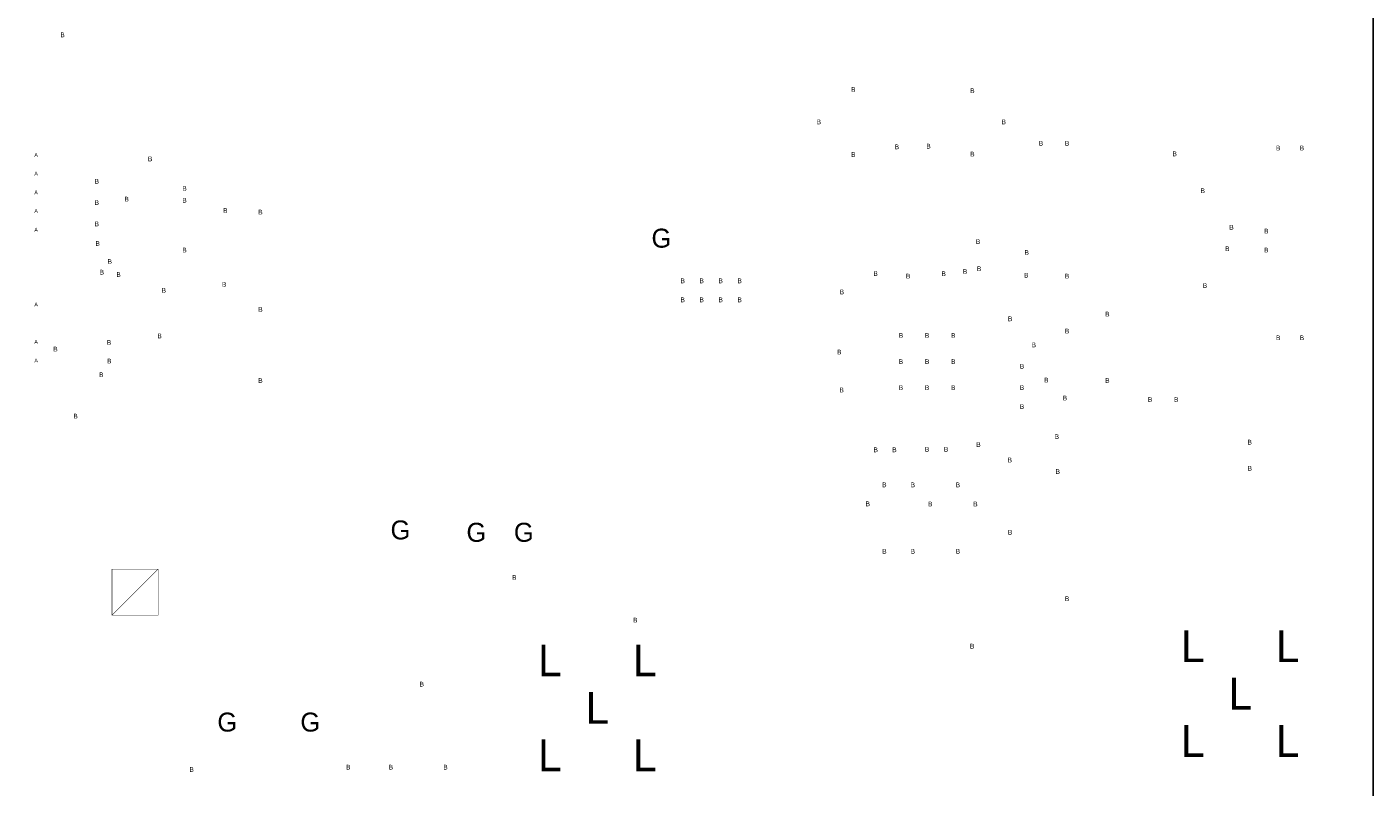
# Model space of a CAD drawing. Extents: x -0.5 to 11.3, y -1.3 to 8.4.
# Tile 8 of 11: x 3.2 to 6, y 1.8 to 3.4. Entities that reach past the tile are written whole.
import ezdxf
from ezdxf.enums import TextEntityAlignment as Align

# ---------------------------------------------------------------- set-up
doc = ezdxf.new("R2010")
doc.units = 0
doc.header["$MEASUREMENT"] = 0
doc.layers.add('BOARD_OUTLINE', color=10, linetype='CONTINUOUS')
doc.layers.add('DRILL_DRAWING', color=170, linetype='CONTINUOUS')
doc.styles.add('VERIBEST_GERBER_0', font='VBest0.ttf')

msp = doc.modelspace()

# ---------------------------------------------------------------- linework, layer by layer
at = {"layer": 'BOARD_OUTLINE'}
msp.add_lwpolyline([(0, 0), (0, 5), (6, 5), (6, 0)], close=True, dxfattribs=at)
at = {"layer": 'DRILL_DRAWING', "const_width": 0.001}
msp.add_lwpolyline([(3.3423, 2.1255), (3.3423, 2.2225), (3.4393, 2.2225), (3.4393, 2.1255)], close=True, dxfattribs=at)
msp.add_lwpolyline([(3.3423, 2.1255), (3.4393, 2.2225)], dxfattribs=at)

# ---------------------------------------------------------------- texts
at = {"layer": 'DRILL_DRAWING', "style": 'VERIBEST_GERBER_0'}
for s, height, p in [('B', 0.01, (3.238, 3.3485)), ('B', 0.01, (4.9045, 3.2335)), ('B', 0.01, (5.1555, 3.2307)), ('B', 0.01, (4.8319, 3.165)), ('B', 0.01, (5.2215, 3.165)), ('B', 0.01, (5.3, 3.12)), ('B', 0.01, (5.355, 3.12)), ('A', 0.008, (3.1822, 3.0953)), ('B', 0.01, (4.9045, 3.0964)), ('B', 0.01, (4.9964, 3.1125)), ('B', 0.01, (5.063, 3.1139)), ('B', 0.01, (5.1555, 3.0973)), ('B', 0.01, (5.5819, 3.0977)), ('B', 0.01, (5.8, 3.11)), ('B', 0.01, (5.85, 3.11)), ('B', 0.01, (3.4225, 3.087)), ('A', 0.008, (3.1822, 3.0559)), ('B', 0.01, (3.31, 3.04)), ('A', 0.008, (3.1822, 3.0165)), ('B', 0.01, (3.495, 3.025)), ('B', 0.01, (5.6411, 3.02)), ('A', 0.008, (3.1822, 2.9772)), ('B', 0.01, (3.31, 2.995)), ('B', 0.01, (3.373, 3.0023)), ('B', 0.01, (3.495, 3)), ('B', 0.01, (3.581, 2.9785)), ('B', 0.01, (3.655, 2.975)), ('B', 0.01, (3.31, 2.95)), ('A', 0.008, (3.1822, 2.9378)), ('G', 0.04, (4.5, 2.92)), ('B', 0.01, (5.7015, 2.943)), ('B', 0.01, (5.775, 2.935)), ('B', 0.01, (3.3119, 2.9088)), ('B', 0.01, (3.495, 2.895)), ('B', 0.01, (5.1674, 2.9127)), ('B', 0.01, (5.27, 2.89)), ('B', 0.01, (5.6928, 2.8976)), ('B', 0.01, (5.775, 2.895)), ('B', 0.01, (3.3374, 2.8709)), ('B', 0.01, (3.3207, 2.8483)), ('B', 0.01, (3.356, 2.8434)), ('B', 0.01, (4.9516, 2.8453)), ('B', 0.01, (5.02, 2.84)), ('B', 0.01, (5.095, 2.845)), ('B', 0.01, (5.14, 2.85)), ('B', 0.01, (5.1697, 2.8556)), ('B', 0.01, (5.269, 2.8419)), ('B', 0.01, (5.355, 2.84)), ('B', 0.01, (3.4513, 2.81)), ('B', 0.01, (3.5786, 2.8227)), ('B', 0.01, (4.545, 2.83)), ('B', 0.01, (4.585, 2.83)), ('B', 0.01, (4.625, 2.83)), ('B', 0.01, (4.665, 2.83)), ('B', 0.01, (4.8805, 2.8067)), ('B', 0.01, (5.6457, 2.82)), ('A', 0.008, (3.1822, 2.7803)), ('B', 0.01, (4.545, 2.79)), ('B', 0.01, (4.585, 2.79)), ('B', 0.01, (4.625, 2.79)), ('B', 0.01, (4.665, 2.79)), ('B', 0.01, (3.655, 2.77)), ('B', 0.01, (5.235, 2.75)), ('B', 0.01, (5.44, 2.76)), ('B', 0.01, (5.3551, 2.7242)), ('A', 0.008, (3.1822, 2.7016)), ('B', 0.01, (3.3357, 2.7003)), ('B', 0.01, (3.4425, 2.7139)), ('B', 0.01, (5.0049, 2.7151)), ('B', 0.01, (5.06, 2.7151)), ('B', 0.01, (5.1151, 2.7151)), ('B', 0.01, (5.285, 2.695)), ('B', 0.01, (5.8, 2.71)), ('B', 0.01, (5.85, 2.71)), ('B', 0.01, (3.223, 2.6862)), ('B', 0.01, (4.875, 2.68)), ('A', 0.008, (3.1822, 2.6622)), ('B', 0.01, (3.3364, 2.661)), ('B', 0.01, (5.0049, 2.66)), ('B', 0.01, (5.06, 2.66)), ('B', 0.01, (5.1151, 2.66)), ('B', 0.01, (5.26, 2.65)), ('B', 0.01, (3.3194, 2.6322)), ('B', 0.01, (3.655, 2.62)), ('B', 0.01, (5.3113, 2.6209)), ('B', 0.01, (5.44, 2.62)), ('B', 0.01, (4.88, 2.6)), ('B', 0.01, (5.0049, 2.6049)), ('B', 0.01, (5.06, 2.6049)), ('B', 0.01, (5.1151, 2.6049)), ('B', 0.01, (5.26, 2.605)), ('B', 0.01, (5.3505, 2.583)), ('B', 0.01, (5.53, 2.58)), ('B', 0.01, (5.585, 2.58)), ('B', 0.01, (5.26, 2.565)), ('B', 0.01, (3.2654, 2.545)), ('B', 0.01, (5.3335, 2.5019)), ('B', 0.01, (4.9518, 2.4739)), ('B', 0.01, (4.9913, 2.4739)), ('B', 0.01, (5.06, 2.475)), ('B', 0.01, (5.1, 2.475)), ('B', 0.01, (5.1683, 2.485)), ('B', 0.01, (5.74, 2.49)), ('B', 0.01, (5.2343, 2.4524)), ('B', 0.01, (5.74, 2.435)), ('B', 0.01, (5.3354, 2.4281)), ('B', 0.01, (4.97, 2.4)), ('B', 0.01, (5.03, 2.4)), ('B', 0.01, (5.125, 2.4)), ('B', 0.01, (4.935, 2.36)), ('B', 0.01, (5.0666, 2.3597)), ('B', 0.01, (5.1619, 2.3597)), ('G', 0.04, (3.95, 2.305)), ('G', 0.04, (4.11, 2.3)), ('G', 0.04, (4.21, 2.3)), ('B', 0.01, (5.2349, 2.3001)), ('B', 0.01, (4.97, 2.26)), ('B', 0.01, (5.03, 2.26)), ('B', 0.01, (5.125, 2.26)), ('B', 0.01, (4.19, 2.205)), ('B', 0.01, (5.355, 2.16)), ('B', 0.01, (4.445, 2.115)), ('L', 0.067, (5.62, 2.06)), ('L', 0.067, (5.82, 2.06)), ('L', 0.067, (4.265, 2.03)), ('L', 0.067, (4.465, 2.03)), ('B', 0.01, (5.155, 2.06)), ('L', 0.067, (5.72, 1.96)), ('B', 0.01, (3.995, 1.98)), ('L', 0.067, (4.365, 1.93)), ('G', 0.04, (3.585, 1.9)), ('G', 0.04, (3.76, 1.9)), ('L', 0.067, (5.62, 1.86)), ('L', 0.067, (5.82, 1.86)), ('L', 0.067, (4.265, 1.83)), ('L', 0.067, (4.465, 1.83)), ('B', 0.01, (3.51, 1.8)), ('B', 0.01, (3.84, 1.805)), ('B', 0.01, (3.93, 1.805)), ('B', 0.01, (4.045, 1.805))]:
    msp.add_text(s, height=height, dxfattribs=at).set_placement(p, align=Align.MIDDLE_CENTER)

doc.saveas('drawing.dxf')
